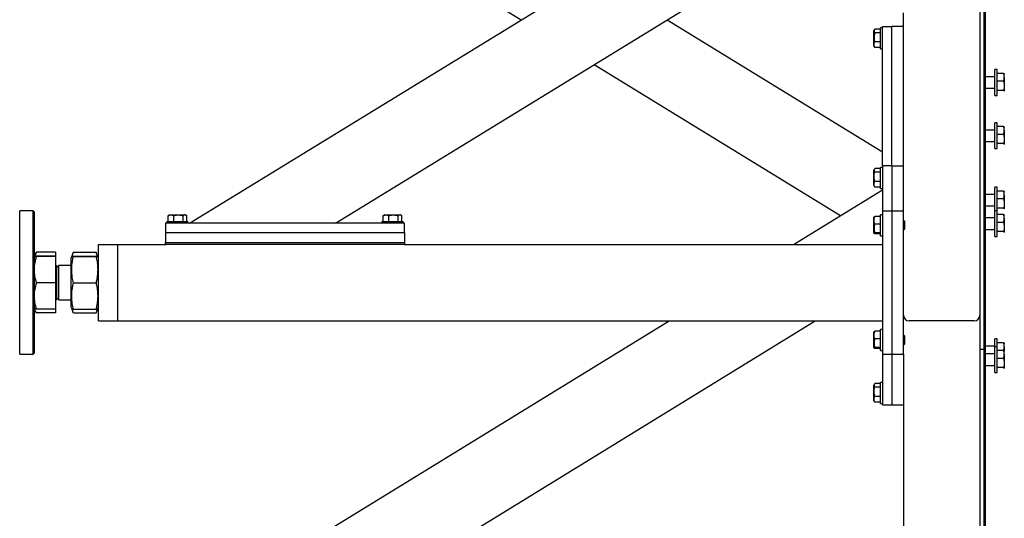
# Model space of a CAD drawing. Header units: millimetres. Extents: x 5 to 589, y 5 to 415.
# Tile 55 of 126: x 226 to 267, y 211 to 232. Entities that reach past the tile are written whole.
import ezdxf

# ---------------------------------------------------------------- set-up
doc = ezdxf.new("R2010")
doc.units = ezdxf.units.MM
doc.layers.add('TRAIT-FORT', color=4, linetype='Continuous', lineweight=25)

msp = doc.modelspace()

# ---------------------------------------------------------------- linework, layer by layer
at = {"layer": 'TRAIT-FORT', "color": 4, "linetype": 'Continuous', "lineweight": 25}
for p, q in [((265.809, 303.855), (265.809, 218.255)), ((265.969, 303.855), (265.969, 218.255)), ((266.029, 303.855), (266.029, 218.255)), ((232.729, 223.535), (261.729, 241.335)), ((232.729, 240.575), (246.61, 232.055)), ((238.846, 223.535), (261.729, 237.58)), ((252.727, 232.055), (261.729, 226.53)), ((262.609, 224.055), (262.609, 232.335)), ((261.396, 231.645), (261.369, 231.598)), ((261.369, 231.315), (261.369, 231.598)), ((261.649, 231.665), (261.409, 231.665)), ((261.729, 231.715), (261.649, 231.715)), ((261.649, 231.105), (261.649, 231.715)), ((261.729, 225.935), (261.729, 231.775)), ((261.729, 231.775), (262.129, 231.775)), ((262.129, 225.935), (262.129, 231.775)), ((262.609, 231.775), (262.129, 231.775)), ((261.369, 230.952), (261.369, 231.315)), ((261.649, 231.512), (261.409, 231.512)), ((261.369, 230.952), (261.396, 230.905)), ((261.409, 230.885), (261.398, 230.906)), ((261.649, 231.122), (261.409, 231.122)), ((261.649, 230.885), (261.409, 230.885)), ((261.649, 230.835), (261.649, 231.105)), ((261.649, 230.835), (261.729, 230.835)), ((249.669, 230.178), (259.97, 223.855)), ((266.529, 229.964), (266.429, 229.964)), ((266.429, 228.884), (266.429, 229.964)), ((266.529, 228.884), (266.529, 229.964)), ((266.429, 229.664), (266.029, 229.664)), ((266.797, 229.808), (266.529, 229.808)), ((266.829, 229.784), (266.828, 229.787)), ((266.829, 229.642), (266.829, 229.784)), ((266.829, 229.642), (266.829, 229.285)), ((266.029, 229.184), (266.429, 229.184)), ((266.797, 229.476), (266.529, 229.476)), ((266.797, 229.093), (266.529, 229.093)), ((266.829, 229.285), (266.829, 229.067)), ((266.429, 228.884), (266.529, 228.884)), ((266.829, 229.067), (266.827, 229.062)), ((266.828, 229.062), (266.829, 229.064)), ((266.429, 227.439), (266.029, 227.439)), ((266.529, 227.739), (266.429, 227.739)), ((266.429, 226.659), (266.429, 227.739)), ((266.529, 226.659), (266.529, 227.739)), ((266.797, 227.582), (266.529, 227.582)), ((266.829, 227.559), (266.828, 227.562)), ((266.829, 227.417), (266.829, 227.559)), ((266.797, 227.251), (266.529, 227.251)), ((266.829, 227.417), (266.829, 227.06)), ((266.829, 227.06), (266.829, 226.842)), ((266.029, 226.959), (266.429, 226.959)), ((266.429, 226.659), (266.529, 226.659)), ((266.797, 226.868), (266.529, 226.868)), ((266.829, 226.842), (266.827, 226.836)), ((266.828, 226.836), (266.829, 226.839)), ((261.396, 225.805), (261.369, 225.758)), ((261.649, 225.825), (261.409, 225.825)), ((261.729, 225.875), (261.649, 225.875)), ((261.649, 224.995), (261.649, 225.875)), ((261.729, 225.935), (261.729, 224.055)), ((262.129, 225.935), (261.729, 225.935)), ((262.129, 225.935), (262.129, 224.055)), ((262.129, 225.935), (262.609, 225.935)), ((261.369, 225.112), (261.369, 225.758)), ((261.649, 225.672), (261.409, 225.672)), ((261.369, 225.112), (261.396, 225.065)), ((261.409, 225.045), (261.398, 225.066)), ((261.649, 225.282), (261.409, 225.282)), ((261.649, 225.045), (261.409, 225.045)), ((261.649, 224.995), (261.729, 224.995)), ((266.529, 225.042), (266.429, 225.042)), ((266.429, 224.057), (266.429, 225.042)), ((266.529, 224.057), (266.529, 225.042)), ((258.015, 222.655), (261.729, 224.935)), ((266.429, 224.742), (266.029, 224.742)), ((266.797, 224.885), (266.529, 224.885)), ((266.797, 224.554), (266.529, 224.554)), ((266.829, 224.862), (266.828, 224.865)), ((266.829, 224.719), (266.829, 224.862)), ((266.829, 224.719), (266.829, 224.362)), ((266.029, 224.262), (266.429, 224.262)), ((266.797, 224.171), (266.529, 224.171)), ((266.829, 224.145), (266.827, 224.139)), ((266.828, 224.139), (266.829, 224.142)), ((266.829, 224.362), (266.829, 224.145)), ((226.189, 224.055), (225.629, 224.055)), ((225.629, 218.055), (225.629, 224.055)), ((226.229, 224.015), (226.189, 224.055)), ((226.189, 222.307), (226.189, 224.055)), ((226.229, 224.015), (226.229, 222.291)), ((231.84, 223.855), (231.86, 223.867)), ((231.84, 223.615), (231.84, 223.855)), ((231.906, 223.895), (231.859, 223.868)), ((231.906, 223.895), (232.552, 223.895)), ((232.076, 223.615), (232.076, 223.855)), ((232.466, 223.615), (232.466, 223.855)), ((232.599, 223.868), (232.552, 223.895)), ((232.619, 223.615), (232.619, 223.855)), ((240.84, 223.855), (240.86, 223.867)), ((240.84, 223.615), (240.84, 223.855)), ((240.906, 223.895), (240.859, 223.868)), ((240.906, 223.895), (241.552, 223.895)), ((241.076, 223.615), (241.076, 223.855)), ((241.466, 223.615), (241.466, 223.855)), ((241.599, 223.868), (241.552, 223.895)), ((241.619, 223.615), (241.619, 223.855)), ((261.38, 223.798), (261.369, 223.778)), ((261.369, 223.132), (261.369, 223.778)), ((261.649, 223.817), (261.409, 223.817)), ((261.729, 223.895), (261.649, 223.895)), ((261.649, 223.861), (261.649, 223.895)), ((261.649, 223.015), (261.649, 223.861)), ((261.729, 224.055), (261.729, 218.055)), ((261.729, 224.055), (262.129, 224.055)), ((262.129, 224.055), (262.129, 218.055)), ((262.129, 224.055), (262.609, 224.055)), ((262.609, 218.055), (262.609, 224.055)), ((266.429, 223.757), (266.029, 223.757)), ((266.529, 224.057), (266.429, 224.057)), ((266.429, 222.977), (266.429, 224.057)), ((266.529, 222.977), (266.529, 224.057)), ((266.797, 223.9), (266.529, 223.9)), ((266.829, 223.877), (266.828, 223.88)), ((266.829, 223.735), (266.829, 223.877)), ((266.829, 223.735), (266.829, 223.378)), ((231.729, 223.535), (231.729, 223.135)), ((241.729, 223.535), (231.729, 223.535)), ((231.789, 223.615), (231.789, 223.535)), ((231.789, 223.615), (232.669, 223.615)), ((232.669, 223.535), (232.669, 223.615)), ((240.789, 223.615), (240.789, 223.535)), ((240.789, 223.615), (241.669, 223.615)), ((241.669, 223.535), (241.669, 223.615)), ((241.729, 223.135), (241.729, 223.535)), ((261.649, 223.503), (261.409, 223.503)), ((262.621, 223.655), (262.609, 223.655)), ((262.649, 223.627), (262.621, 223.655)), ((262.621, 223.255), (262.621, 223.655)), ((262.649, 223.627), (262.649, 223.283)), ((266.797, 223.569), (266.529, 223.569)), ((266.829, 223.378), (266.829, 223.16)), ((241.729, 223.135), (231.729, 223.135)), ((231.729, 223.135), (231.729, 222.735)), ((241.729, 223.135), (241.729, 222.735)), ((261.369, 223.132), (261.38, 223.112)), ((261.649, 223.142), (261.409, 223.142)), ((261.649, 223.093), (261.409, 223.093)), ((261.649, 223.015), (261.729, 223.015)), ((262.609, 223.255), (262.621, 223.255)), ((262.621, 223.255), (262.649, 223.283)), ((266.029, 223.277), (266.429, 223.277)), ((266.429, 222.977), (266.529, 222.977)), ((266.797, 223.186), (266.529, 223.186)), ((266.829, 223.16), (266.827, 223.154)), ((266.828, 223.154), (266.829, 223.157)), ((228.929, 222.335), (228.929, 222.655)), ((228.929, 222.655), (229.729, 222.655)), ((229.729, 222.335), (229.729, 222.655)), ((229.729, 222.655), (231.729, 222.655)), ((231.729, 222.735), (241.729, 222.735)), ((231.729, 222.655), (231.729, 222.735)), ((241.729, 222.655), (231.729, 222.655)), ((241.729, 222.735), (241.729, 222.655)), ((241.729, 222.655), (261.729, 222.655)), ((226.189, 218.055), (226.189, 222.307)), ((226.323, 222.317), (226.229, 222.155)), ((226.229, 222.291), (226.229, 218.095)), ((226.323, 222.316), (226.327, 222.325)), ((227.121, 222.325), (226.327, 222.325)), ((227.121, 222.163), (226.327, 222.163)), ((227.121, 222.147), (226.327, 222.147)), ((227.121, 222.325), (227.121, 222.163)), ((227.121, 222.163), (227.121, 222.147)), ((227.121, 222.147), (227.121, 221.04)), ((227.129, 222.077), (227.121, 222.077)), ((227.129, 222.077), (227.129, 220.033)), ((227.806, 222.156), (227.769, 222.064)), ((227.871, 222.316), (227.806, 222.156)), ((227.875, 222.325), (227.871, 222.315)), ((227.875, 222.325), (228.824, 222.325)), ((227.875, 222.163), (228.824, 222.163)), ((227.875, 222.147), (228.824, 222.147)), ((228.827, 222.315), (228.824, 222.325)), ((228.891, 222.157), (228.827, 222.316)), ((228.929, 222.064), (228.892, 222.156)), ((228.929, 219.775), (228.929, 222.335)), ((229.729, 219.775), (229.729, 222.335)), ((227.256, 221.688), (227.169, 221.775)), ((227.169, 221.775), (227.169, 221.674)), ((227.169, 221.674), (227.169, 220.335)), ((227.769, 221.775), (227.256, 221.775)), ((227.256, 221.775), (227.256, 220.335)), ((227.769, 222.064), (227.769, 220.175)), ((227.121, 221.04), (226.327, 221.04)), ((227.121, 221.04), (227.121, 219.947)), ((227.875, 221.04), (228.824, 221.04)), ((227.169, 220.335), (227.256, 220.422)), ((227.121, 220.033), (227.129, 220.033)), ((227.256, 220.335), (227.769, 220.335)), ((227.769, 220.175), (227.769, 220.046)), ((227.769, 220.046), (227.806, 219.954)), ((228.892, 219.954), (228.929, 220.046)), ((226.229, 219.955), (226.323, 219.793)), ((227.121, 219.947), (226.327, 219.947)), ((227.121, 219.785), (226.327, 219.785)), ((227.121, 219.947), (227.121, 219.785)), ((227.806, 219.954), (227.871, 219.794)), ((227.875, 219.947), (228.824, 219.947)), ((227.875, 219.785), (228.824, 219.785)), ((228.827, 219.794), (228.892, 219.954)), ((228.929, 219.455), (228.929, 219.775)), ((229.729, 219.455), (229.729, 219.775)), ((228.929, 219.455), (229.729, 219.455)), ((229.729, 219.455), (261.729, 219.455)), ((232.729, 207.135), (252.801, 219.455)), ((238.846, 207.135), (258.918, 219.455)), ((265.569, 219.455), (262.849, 219.455)), ((261.38, 218.998), (261.369, 218.978)), ((261.369, 218.332), (261.369, 218.978)), ((261.649, 219.017), (261.409, 219.017)), ((261.729, 219.095), (261.649, 219.095)), ((261.649, 219.061), (261.649, 219.095)), ((261.649, 218.215), (261.649, 219.061)), ((262.621, 218.855), (262.609, 218.855)), ((262.649, 218.827), (262.621, 218.855)), ((262.621, 218.455), (262.621, 218.855)), ((262.649, 218.827), (262.649, 218.483)), ((261.649, 218.703), (261.409, 218.703)), ((262.609, 218.455), (262.621, 218.455)), ((262.621, 218.455), (262.649, 218.483)), ((266.429, 218.395), (266.029, 218.395)), ((266.529, 218.695), (266.429, 218.695)), ((266.429, 218.367), (266.429, 218.695)), ((266.529, 218.367), (266.429, 218.367)), ((266.429, 217.287), (266.429, 218.367)), ((266.529, 218.367), (266.529, 218.695)), ((266.797, 218.538), (266.529, 218.538)), ((266.529, 217.287), (266.529, 218.367)), ((266.829, 218.515), (266.828, 218.518)), ((266.829, 218.373), (266.829, 218.515)), ((266.829, 218.373), (266.829, 218.184)), ((225.629, 218.055), (226.189, 218.055)), ((226.189, 218.055), (226.229, 218.095)), ((261.369, 218.332), (261.38, 218.312)), ((261.649, 218.342), (261.409, 218.342)), ((261.649, 218.293), (261.409, 218.293)), ((261.649, 218.215), (261.729, 218.215)), ((261.729, 218.055), (261.729, 215.935)), ((261.729, 218.055), (262.129, 218.055)), ((262.129, 218.055), (262.129, 215.935)), ((262.129, 218.055), (262.609, 218.055)), ((262.609, 218.055), (262.609, 210.735)), ((265.969, 218.255), (265.809, 218.255)), ((265.809, 218.255), (265.809, 186.655)), ((265.969, 218.255), (265.969, 186.655)), ((265.969, 218.255), (265.969, 186.655)), ((265.969, 218.255), (266.029, 218.255)), ((266.029, 218.255), (265.969, 218.255)), ((266.029, 218.255), (266.029, 186.655)), ((266.029, 218.255), (266.029, 218.255)), ((266.429, 218.067), (266.029, 218.067)), ((266.797, 218.21), (266.529, 218.21)), ((266.829, 218.187), (266.828, 218.19)), ((266.829, 218.044), (266.829, 218.187)), ((266.829, 218.044), (266.829, 217.687)), ((266.029, 217.587), (266.429, 217.587)), ((266.797, 217.879), (266.529, 217.879)), ((266.829, 217.687), (266.829, 217.469)), ((266.429, 217.287), (266.529, 217.287)), ((266.797, 217.495), (266.529, 217.495)), ((266.829, 217.469), (266.827, 217.464)), ((266.828, 217.464), (266.829, 217.467)), ((261.396, 216.805), (261.369, 216.758)), ((261.369, 216.112), (261.369, 216.758)), ((261.649, 216.825), (261.409, 216.825)), ((261.729, 216.875), (261.649, 216.875)), ((261.649, 215.995), (261.649, 216.875)), ((261.649, 216.672), (261.409, 216.672)), ((261.369, 216.112), (261.396, 216.065)), ((261.409, 216.045), (261.398, 216.066)), ((261.649, 216.282), (261.409, 216.282)), ((261.649, 216.045), (261.409, 216.045)), ((261.649, 215.995), (261.729, 215.995)), ((261.729, 215.935), (262.129, 215.935)), ((262.129, 215.935), (262.609, 215.935))]:
    msp.add_line(p, q, dxfattribs=at)
for centre, radius, start, end in [((227.169, 221.815), 0.04, 180, 270), ((227.169, 220.295), 0.04, 90, 180), ((262.849, 219.695), 0.24, 180, 270), ((265.569, 219.695), 0.24, 270, 0)]:
    msp.add_arc(centre, radius, start, end, dxfattribs=at)
for points, knots in [([(261.409, 231.665), (261.401, 231.651), (261.383, 231.624), (261.376, 231.585), (261.386, 231.547), (261.401, 231.523), (261.409, 231.512)], [0, 0, 0, 0, 0.264605, 0.534948, 0.765343, 1, 1, 1, 1]), ([(261.409, 231.512), (261.397, 231.462), (261.377, 231.38), (261.379, 231.261), (261.393, 231.181), (261.406, 231.135), (261.409, 231.122)], [0, 0, 0, 0, 0.385549, 0.637642, 0.896546, 1, 1, 1, 1]), ([(261.409, 230.885), (261.401, 230.906), (261.383, 230.947), (261.376, 231.009), (261.386, 231.068), (261.401, 231.104), (261.409, 231.122)], [0, 0, 0, 0, 0.264605, 0.534948, 0.765343, 1, 1, 1, 1]), ([(266.829, 229.642), (266.829, 229.646), (266.829, 229.663), (266.827, 229.692), (266.818, 229.744), (266.805, 229.782), (266.797, 229.808)], [0, 0, 0, 0, 0.070068, 0.299868, 0.530929, 1, 1, 1, 1]), ([(266.797, 229.808), (266.801, 229.806), (266.808, 229.803), (266.817, 229.798), (266.824, 229.792), (266.828, 229.787), (266.829, 229.783), (266.829, 229.782)], [0, 0, 0, 0, 0.194733, 0.394387, 0.59459, 0.796857, 1, 1, 1, 1]), ([(266.797, 229.476), (266.802, 229.49), (266.811, 229.517), (266.821, 229.558), (266.828, 229.6), (266.829, 229.628), (266.829, 229.642)], [0, 0, 0, 0, 0.2472686, 0.4953626, 0.746874, 1, 1, 1, 1]), ([(266.797, 229.476), (266.802, 229.461), (266.811, 229.43), (266.821, 229.382), (266.828, 229.334), (266.829, 229.301), (266.829, 229.285)], [0, 0, 0, 0, 0.247269, 0.495363, 0.746874, 1, 1, 1, 1]), ([(266.829, 229.285), (266.829, 229.28), (266.829, 229.261), (266.827, 229.227), (266.818, 229.167), (266.805, 229.123), (266.797, 229.093)], [0, 0, 0, 0, 0.070068, 0.299868, 0.530929, 1, 1, 1, 1]), ([(266.797, 229.093), (266.801, 229.092), (266.808, 229.088), (266.817, 229.083), (266.824, 229.078), (266.828, 229.073), (266.829, 229.069), (266.829, 229.067)], [0, 0, 0, 0, 0.194733, 0.394387, 0.59459, 0.796857, 1, 1, 1, 1]), ([(266.829, 227.417), (266.829, 227.421), (266.829, 227.438), (266.827, 227.467), (266.818, 227.519), (266.805, 227.557), (266.797, 227.582)], [0, 0, 0, 0, 0.070068, 0.299868, 0.530929, 1, 1, 1, 1]), ([(266.797, 227.582), (266.801, 227.581), (266.808, 227.577), (266.817, 227.572), (266.824, 227.567), (266.828, 227.562), (266.829, 227.558), (266.829, 227.556)], [0, 0, 0, 0, 0.194733, 0.394387, 0.59459, 0.796857, 1, 1, 1, 1]), ([(266.797, 227.251), (266.802, 227.265), (266.811, 227.291), (266.821, 227.332), (266.828, 227.374), (266.829, 227.403), (266.829, 227.417)], [0, 0, 0, 0, 0.2472686, 0.4953626, 0.746874, 1, 1, 1, 1]), ([(266.797, 227.251), (266.802, 227.236), (266.811, 227.205), (266.821, 227.157), (266.828, 227.109), (266.829, 227.076), (266.829, 227.06)], [0, 0, 0, 0, 0.247269, 0.495363, 0.746874, 1, 1, 1, 1]), ([(266.829, 227.06), (266.829, 227.055), (266.829, 227.036), (266.827, 227.001), (266.818, 226.941), (266.805, 226.898), (266.797, 226.868)], [0, 0, 0, 0, 0.070068, 0.299868, 0.530929, 1, 1, 1, 1]), ([(266.797, 226.868), (266.801, 226.866), (266.808, 226.863), (266.817, 226.858), (266.824, 226.853), (266.828, 226.847), (266.829, 226.844), (266.829, 226.842)], [0, 0, 0, 0, 0.194733, 0.394387, 0.59459, 0.796857, 1, 1, 1, 1]), ([(261.409, 225.825), (261.401, 225.811), (261.383, 225.784), (261.376, 225.745), (261.386, 225.707), (261.401, 225.683), (261.409, 225.672)], [0, 0, 0, 0, 0.264605, 0.534948, 0.765343, 1, 1, 1, 1]), ([(261.409, 225.282), (261.397, 225.332), (261.377, 225.414), (261.379, 225.533), (261.393, 225.613), (261.406, 225.659), (261.409, 225.672)], [0, 0, 0, 0, 0.385549, 0.637642, 0.896546, 1, 1, 1, 1]), ([(261.409, 225.045), (261.401, 225.066), (261.383, 225.107), (261.376, 225.169), (261.386, 225.228), (261.401, 225.264), (261.409, 225.282)], [0, 0, 0, 0, 0.264605, 0.534948, 0.765343, 1, 1, 1, 1]), ([(266.829, 224.719), (266.829, 224.723), (266.829, 224.74), (266.827, 224.77), (266.818, 224.822), (266.805, 224.86), (266.797, 224.885)], [0, 0, 0, 0, 0.070068, 0.299868, 0.530929, 1, 1, 1, 1]), ([(266.797, 224.885), (266.801, 224.883), (266.808, 224.88), (266.817, 224.875), (266.824, 224.87), (266.828, 224.864), (266.829, 224.861), (266.829, 224.859)], [0, 0, 0, 0, 0.194733, 0.394387, 0.59459, 0.796857, 1, 1, 1, 1]), ([(266.797, 224.554), (266.802, 224.567), (266.811, 224.594), (266.821, 224.635), (266.828, 224.677), (266.829, 224.705), (266.829, 224.719)], [0, 0, 0, 0, 0.247269, 0.495363, 0.746874, 1, 1, 1, 1]), ([(266.797, 224.554), (266.802, 224.538), (266.811, 224.507), (266.821, 224.46), (266.828, 224.411), (266.829, 224.379), (266.829, 224.362)], [0, 0, 0, 0, 0.2472686, 0.4953626, 0.746874, 1, 1, 1, 1]), ([(266.829, 224.362), (266.829, 224.358), (266.829, 224.338), (266.827, 224.304), (266.818, 224.244), (266.805, 224.2), (266.797, 224.171)], [0, 0, 0, 0, 0.070068, 0.299868, 0.530929, 1, 1, 1, 1]), ([(266.797, 224.171), (266.801, 224.169), (266.808, 224.166), (266.817, 224.161), (266.824, 224.155), (266.828, 224.15), (266.829, 224.146), (266.829, 224.145)], [0, 0, 0, 0, 0.194733, 0.394387, 0.59459, 0.796857, 1, 1, 1, 1]), ([(231.84, 223.855), (231.86, 223.864), (231.902, 223.881), (231.963, 223.888), (232.022, 223.878), (232.058, 223.863), (232.076, 223.855)], [0, 0, 0, 0, 0.264605, 0.534948, 0.765343, 1, 1, 1, 1]), ([(232.076, 223.855), (232.126, 223.867), (232.208, 223.887), (232.327, 223.885), (232.407, 223.871), (232.453, 223.858), (232.466, 223.855)], [0, 0, 0, 0, 0.385549, 0.637642, 0.896546, 1, 1, 1, 1]), ([(232.619, 223.855), (232.605, 223.864), (232.579, 223.881), (232.539, 223.888), (232.501, 223.878), (232.478, 223.863), (232.466, 223.855)], [0, 0, 0, 0, 0.264605, 0.534948, 0.765343, 1, 1, 1, 1]), ([(240.84, 223.855), (240.86, 223.864), (240.902, 223.881), (240.963, 223.888), (241.022, 223.878), (241.058, 223.863), (241.076, 223.855)], [0, 0, 0, 0, 0.264605, 0.534948, 0.765343, 1, 1, 1, 1]), ([(241.076, 223.855), (241.126, 223.867), (241.208, 223.887), (241.327, 223.885), (241.407, 223.871), (241.453, 223.858), (241.466, 223.855)], [0, 0, 0, 0, 0.385549, 0.637642, 0.896546, 1, 1, 1, 1]), ([(241.619, 223.855), (241.605, 223.864), (241.579, 223.881), (241.539, 223.888), (241.501, 223.878), (241.478, 223.863), (241.466, 223.855)], [0, 0, 0, 0, 0.2646049, 0.5349477, 0.7653431, 1, 1, 1, 1]), ([(261.409, 223.503), (261.401, 223.531), (261.383, 223.586), (261.376, 223.667), (261.386, 223.745), (261.401, 223.793), (261.409, 223.817)], [0, 0, 0, 0, 0.264605, 0.534948, 0.765343, 1, 1, 1, 1]), ([(261.381, 223.798), (261.381, 223.798), (261.381, 223.803), (261.393, 223.809), (261.406, 223.815), (261.409, 223.817)], [0, 0, 0, 0, 0.082237, 0.737977, 1, 1, 1, 1]), ([(266.829, 223.735), (266.829, 223.739), (266.829, 223.756), (266.827, 223.785), (266.818, 223.837), (266.805, 223.875), (266.797, 223.9)], [0, 0, 0, 0, 0.070068, 0.299868, 0.530929, 1, 1, 1, 1]), ([(266.797, 223.9), (266.801, 223.899), (266.808, 223.895), (266.817, 223.89), (266.824, 223.885), (266.828, 223.88), (266.829, 223.876), (266.829, 223.874)], [0, 0, 0, 0, 0.194733, 0.394387, 0.59459, 0.796857, 1, 1, 1, 1]), ([(266.797, 223.569), (266.802, 223.583), (266.811, 223.609), (266.821, 223.65), (266.828, 223.692), (266.829, 223.721), (266.829, 223.735)], [0, 0, 0, 0, 0.247269, 0.495363, 0.746874, 1, 1, 1, 1]), ([(261.409, 223.503), (261.401, 223.472), (261.383, 223.409), (261.376, 223.315), (261.386, 223.225), (261.401, 223.17), (261.409, 223.142)], [0, 0, 0, 0, 0.264605, 0.534948, 0.765343, 1, 1, 1, 1]), ([(266.797, 223.569), (266.802, 223.554), (266.811, 223.523), (266.821, 223.475), (266.828, 223.427), (266.829, 223.394), (266.829, 223.378)], [0, 0, 0, 0, 0.2472686, 0.4953626, 0.746874, 1, 1, 1, 1]), ([(266.829, 223.378), (266.829, 223.373), (266.829, 223.354), (266.827, 223.319), (266.818, 223.259), (266.805, 223.216), (266.797, 223.186)], [0, 0, 0, 0, 0.070068, 0.299868, 0.530929, 1, 1, 1, 1]), ([(261.409, 223.093), (261.397, 223.099), (261.377, 223.11), (261.379, 223.124), (261.393, 223.134), (261.406, 223.14), (261.409, 223.142)], [0, 0, 0, 0, 0.385549, 0.637642, 0.896546, 1, 1, 1, 1]), ([(266.797, 223.186), (266.801, 223.184), (266.808, 223.181), (266.817, 223.176), (266.824, 223.171), (266.828, 223.165), (266.829, 223.162), (266.829, 223.16)], [0, 0, 0, 0, 0.194733, 0.394387, 0.59459, 0.796857, 1, 1, 1, 1]), ([(226.327, 222.163), (226.301, 222.161), (226.26, 222.159), (226.233, 222.157), (226.231, 222.156), (226.229, 222.155)], [0, 0, 0, 0, 0.495251, 0.746818, 1, 1, 1, 1]), ([(226.229, 222.155), (226.234, 222.154), (226.244, 222.151), (226.299, 222.148), (226.327, 222.147)], [0, 0, 0, 0, 0.494511, 1, 1, 1, 1]), ([(226.327, 222.147), (226.301, 222.057), (226.26, 221.922), (226.233, 221.735), (226.231, 221.641), (226.229, 221.593)], [0, 0, 0, 0, 0.495251, 0.746818, 1, 1, 1, 1]), ([(226.327, 222.325), (226.299, 222.273), (226.268, 222.218), (226.255, 222.161), (226.254, 222.159)], [0, 0, 0, 0, 0.955136, 1, 1, 1, 1]), ([(227.875, 222.147), (227.859, 222.148), (227.829, 222.15), (227.807, 222.153), (227.804, 222.156), (227.815, 222.158), (227.838, 222.16), (227.862, 222.162), (227.875, 222.163)], [0, 0, 0, 0, 0.202068, 0.3827, 0.555315, 0.692992, 0.838894, 1, 1, 1, 1]), ([(227.875, 221.04), (227.859, 221.114), (227.829, 221.254), (227.807, 221.459), (227.804, 221.642), (227.815, 221.812), (227.838, 221.976), (227.862, 222.088), (227.875, 222.147)], [0, 0, 0, 0, 0.202068, 0.3827, 0.555315, 0.692992, 0.838894, 1, 1, 1, 1]), ([(227.824, 222.159), (227.829, 222.18), (227.841, 222.235), (227.862, 222.291), (227.875, 222.325)], [0, 0, 0, 0, 0.375349, 1, 1, 1, 1]), ([(228.824, 222.325), (228.84, 222.282), (228.862, 222.227), (228.871, 222.171), (228.873, 222.159)], [0, 0, 0, 0, 0.783639, 1, 1, 1, 1]), ([(228.824, 222.163), (228.839, 222.162), (228.869, 222.16), (228.891, 222.157), (228.894, 222.154), (228.883, 222.152), (228.861, 222.15), (228.836, 222.148), (228.824, 222.147)], [0, 0, 0, 0, 0.202068, 0.3827, 0.555315, 0.692992, 0.838894, 1, 1, 1, 1]), ([(228.824, 222.163), (228.839, 222.162), (228.869, 222.16), (228.89, 222.157), (228.89, 222.156), (228.89, 222.155)], [0, 0, 0, 0, 0.412744, 0.781701, 1, 1, 1, 1]), ([(228.824, 222.147), (228.839, 222.073), (228.869, 221.933), (228.891, 221.727), (228.894, 221.545), (228.883, 221.375), (228.861, 221.211), (228.836, 221.098), (228.824, 221.04)], [0, 0, 0, 0, 0.202068, 0.3827, 0.555315, 0.692992, 0.838894, 1, 1, 1, 1]), ([(226.229, 221.593), (226.234, 221.501), (226.244, 221.313), (226.299, 221.131), (226.327, 221.04)], [0, 0, 0, 0, 0.494511, 1, 1, 1, 1]), ([(226.327, 221.04), (226.301, 220.951), (226.26, 220.817), (226.233, 220.634), (226.231, 220.54), (226.229, 220.493)], [0, 0, 0, 0, 0.495251, 0.746818, 1, 1, 1, 1]), ([(227.875, 219.947), (227.859, 220.02), (227.829, 220.158), (227.807, 220.361), (227.804, 220.542), (227.815, 220.709), (227.838, 220.871), (227.862, 220.982), (227.875, 221.04)], [0, 0, 0, 0, 0.202068, 0.3827, 0.555315, 0.692992, 0.838894, 1, 1, 1, 1]), ([(228.824, 221.04), (228.839, 220.967), (228.869, 220.829), (228.891, 220.626), (228.894, 220.445), (228.883, 220.278), (228.861, 220.116), (228.836, 220.005), (228.824, 219.947)], [0, 0, 0, 0, 0.202068, 0.3827, 0.555315, 0.692992, 0.838894, 1, 1, 1, 1]), ([(226.229, 220.493), (226.234, 220.402), (226.244, 220.217), (226.299, 220.038), (226.327, 219.947)], [0, 0, 0, 0, 0.494511, 1, 1, 1, 1]), ([(226.327, 219.947), (226.301, 219.949), (226.26, 219.95), (226.233, 219.953), (226.231, 219.954), (226.229, 219.955)], [0, 0, 0, 0, 0.495251, 0.746818, 1, 1, 1, 1]), ([(226.253, 219.951), (226.254, 219.948), (226.263, 219.891), (226.296, 219.836), (226.327, 219.785)], [0, 0, 0, 0, 0.065227, 1, 1, 1, 1]), ([(227.808, 219.955), (227.807, 219.955), (227.805, 219.954), (227.816, 219.952), (227.837, 219.95), (227.862, 219.948), (227.875, 219.947)], [0, 0, 0, 0, 0.091747, 0.372947, 0.670947, 1, 1, 1, 1]), ([(227.871, 219.795), (227.856, 219.833), (227.835, 219.885), (227.826, 219.937), (227.824, 219.951)], [0, 0, 0, 0, 0.73605, 1, 1, 1, 1]), ([(228.824, 219.947), (228.839, 219.948), (228.869, 219.95), (228.89, 219.953), (228.89, 219.954), (228.89, 219.955)], [0, 0, 0, 0, 0.412744, 0.781701, 1, 1, 1, 1]), ([(228.824, 219.947), (228.839, 219.948), (228.869, 219.95), (228.89, 219.953), (228.89, 219.954), (228.89, 219.955)], [0, 0, 0, 0, 0.412744, 0.781701, 1, 1, 1, 1]), ([(228.876, 219.952), (228.871, 219.929), (228.859, 219.876), (228.839, 219.824), (228.827, 219.795)], [0, 0, 0, 0, 0.426746, 1, 1, 1, 1]), ([(261.409, 218.703), (261.401, 218.731), (261.383, 218.786), (261.376, 218.867), (261.386, 218.945), (261.401, 218.993), (261.409, 219.017)], [0, 0, 0, 0, 0.264605, 0.534948, 0.765343, 1, 1, 1, 1]), ([(261.381, 218.998), (261.381, 218.998), (261.381, 219.003), (261.393, 219.009), (261.406, 219.015), (261.409, 219.017)], [0, 0, 0, 0, 0.082237, 0.737977, 1, 1, 1, 1]), ([(261.409, 218.703), (261.401, 218.672), (261.383, 218.609), (261.376, 218.515), (261.386, 218.425), (261.401, 218.37), (261.409, 218.342)], [0, 0, 0, 0, 0.264605, 0.534948, 0.765343, 1, 1, 1, 1]), ([(266.829, 218.373), (266.829, 218.376), (266.829, 218.393), (266.827, 218.423), (266.818, 218.475), (266.805, 218.513), (266.797, 218.538)], [0, 0, 0, 0, 0.070068, 0.299868, 0.530929, 1, 1, 1, 1]), ([(266.797, 218.538), (266.801, 218.536), (266.808, 218.533), (266.817, 218.528), (266.824, 218.523), (266.828, 218.517), (266.829, 218.514), (266.829, 218.512)], [0, 0, 0, 0, 0.194733, 0.394387, 0.59459, 0.796857, 1, 1, 1, 1]), ([(266.797, 218.207), (266.802, 218.22), (266.811, 218.247), (266.821, 218.288), (266.828, 218.33), (266.829, 218.358), (266.829, 218.373)], [0, 0, 0, 0, 0.2472686, 0.4953626, 0.746874, 1, 1, 1, 1]), ([(261.409, 218.293), (261.397, 218.299), (261.377, 218.31), (261.379, 218.324), (261.393, 218.334), (261.406, 218.34), (261.409, 218.342)], [0, 0, 0, 0, 0.385549, 0.637642, 0.896546, 1, 1, 1, 1]), ([(266.829, 218.044), (266.829, 218.048), (266.829, 218.065), (266.827, 218.095), (266.818, 218.146), (266.805, 218.184), (266.797, 218.21)], [0, 0, 0, 0, 0.070068, 0.299868, 0.530929, 1, 1, 1, 1]), ([(266.797, 218.21), (266.801, 218.208), (266.808, 218.205), (266.817, 218.2), (266.824, 218.194), (266.828, 218.189), (266.829, 218.186), (266.829, 218.184)], [0, 0, 0, 0, 0.194733, 0.394387, 0.59459, 0.796857, 1, 1, 1, 1]), ([(266.797, 217.879), (266.802, 217.892), (266.811, 217.919), (266.821, 217.96), (266.828, 218.002), (266.829, 218.03), (266.829, 218.044)], [0, 0, 0, 0, 0.2472686, 0.4953626, 0.746874, 1, 1, 1, 1]), ([(266.797, 217.879), (266.802, 217.863), (266.811, 217.832), (266.821, 217.785), (266.828, 217.736), (266.829, 217.703), (266.829, 217.687)], [0, 0, 0, 0, 0.247269, 0.495363, 0.746874, 1, 1, 1, 1]), ([(266.829, 217.687), (266.829, 217.683), (266.829, 217.663), (266.827, 217.629), (266.818, 217.569), (266.805, 217.525), (266.797, 217.495)], [0, 0, 0, 0, 0.070068, 0.299868, 0.530929, 1, 1, 1, 1]), ([(266.797, 217.495), (266.801, 217.494), (266.808, 217.49), (266.817, 217.485), (266.824, 217.48), (266.828, 217.475), (266.829, 217.471), (266.829, 217.469)], [0, 0, 0, 0, 0.194733, 0.394387, 0.59459, 0.796857, 1, 1, 1, 1]), ([(261.409, 216.825), (261.401, 216.811), (261.383, 216.784), (261.376, 216.745), (261.386, 216.707), (261.401, 216.683), (261.409, 216.672)], [0, 0, 0, 0, 0.264605, 0.534948, 0.765343, 1, 1, 1, 1]), ([(261.409, 216.282), (261.397, 216.332), (261.377, 216.414), (261.379, 216.533), (261.393, 216.613), (261.406, 216.659), (261.409, 216.672)], [0, 0, 0, 0, 0.385549, 0.637642, 0.896546, 1, 1, 1, 1]), ([(261.409, 216.045), (261.401, 216.066), (261.383, 216.107), (261.376, 216.169), (261.386, 216.228), (261.401, 216.264), (261.409, 216.282)], [0, 0, 0, 0, 0.264605, 0.534948, 0.765343, 1, 1, 1, 1])]:
    msp.add_open_spline(points, degree=3, knots=knots, dxfattribs=at)

doc.saveas('drawing.dxf')
